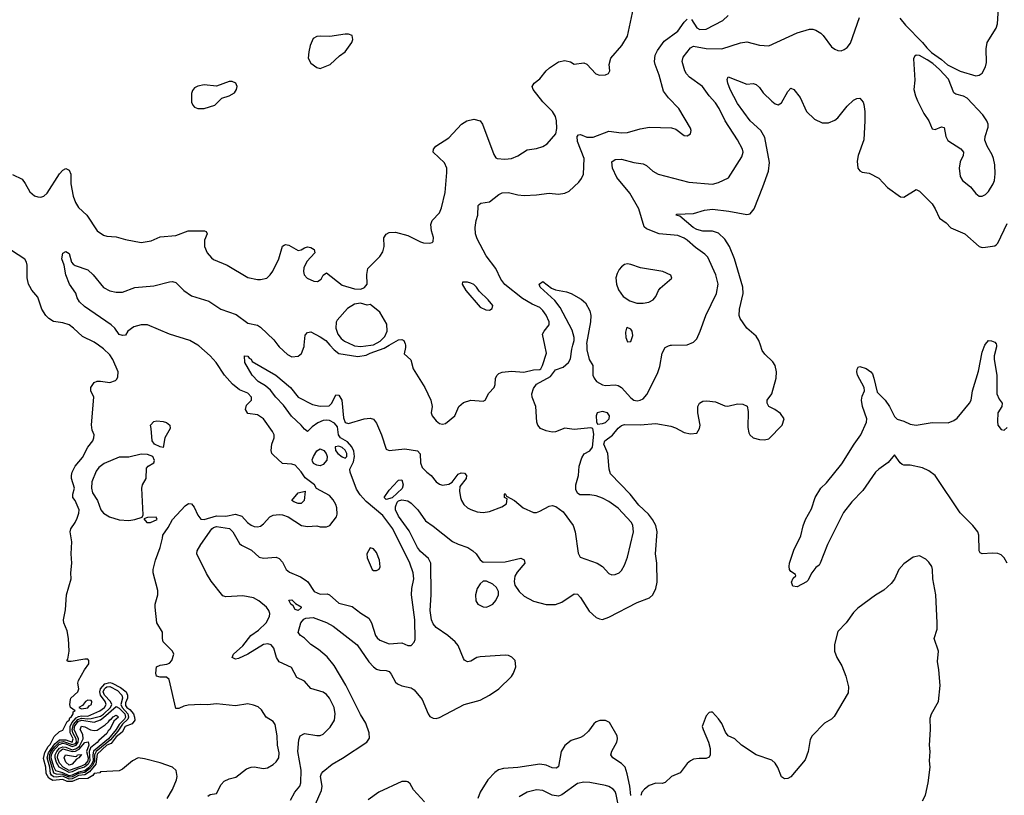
# Model space of a CAD drawing. Header units: inches. Extents: x 1473912 to 1647258, y 640388 to 773423.
# Tile 193 of 256: x 1579935 to 1586211, y 687131 to 692076. Entities that reach past the tile are written whole.
import ezdxf

# ---------------------------------------------------------------- set-up
doc = ezdxf.new("R2010")
doc.units = ezdxf.units.IN
doc.header["$MEASUREMENT"] = 0
for name, color, linetype in [('B5679', 7, 'Continuous'), ('B5688', 7, 'Continuous'), ('B5689', 7, 'Continuous')]:
    doc.layers.add(name, color=color, linetype=linetype)

msp = doc.modelspace()

# ---------------------------------------------------------------- linework, layer by layer
at = {"layer": 'B5679', "color": 5, "elevation": 780}
for points in [[(1579890, 691088.2), (1579950, 691058.3), (1579970, 691032.2), (1579999.1, 690979.1), (1580000, 690978.3)], [(1580000, 690374.1), (1579991.3, 690390), (1579983, 690430), (1579983.1, 690510), (1579979.2, 690530), (1579968.4, 690548.4), (1579883.7, 690603.7)]]:
    msp.add_lwpolyline(points, dxfattribs=at)
at = {"layer": 'B5688', "color": 5}
for points, elevation in [([(1580874.3, 687110), (1580910, 687167.3), (1580934, 687230), (1580938, 687250), (1580932, 687290), (1580909.7, 687309.7), (1580830, 687338.5), (1580730, 687364.2), (1580690.2, 687369.8), (1580655.3, 687350), (1580590, 687296.9), (1580570, 687287.8), (1580450, 687280.9), (1580445.3, 687274.7), (1580410, 687270.3), (1580402.5, 687257.5), (1580370, 687237.7), (1580310, 687236.8), (1580270, 687219.3), (1580238.9, 687218.9), (1580210, 687231.9), (1580146, 687226), (1580120.3, 687240.3), (1580104.9, 687270), (1580102.9, 687310), (1580086.3, 687366.3), (1580095.4, 687404.6), (1580117.3, 687442.7), (1580130, 687455.1), (1580154.7, 687505.3), (1580190, 687538.8), (1580210, 687546.4), (1580237.9, 687602.1), (1580250, 687609.3), (1580254.4, 687625.6), (1580262.9, 687630), (1580275.5, 687650), (1580276.2, 687663.8), (1580288.7, 687670), (1580259.3, 687690), (1580255.1, 687710), (1580258.6, 687741.4), (1580261.2, 687750), (1580306.6, 687790), (1580312.3, 687810), (1580305.6, 687845.6), (1580310, 687862.8), (1580348.2, 687931.8), (1580375.8, 687970), (1580376.2, 687990), (1580370, 687998), (1580350, 687998.4), (1580263.3, 687983.3), (1580243.7, 687983.7), (1580235.3, 687990), (1580242, 687998), (1580249.6, 688050), (1580247, 688130), (1580238.7, 688178.7), (1580216, 688230), (1580214.5, 688250), (1580226.2, 688313.8), (1580233.6, 688410), (1580262.9, 688510), (1580260.5, 688550), (1580267.3, 688610), (1580262.9, 688670), (1580266.8, 688746.8), (1580257.2, 688810), (1580261.2, 688830), (1580289, 688870), (1580301.5, 688898.5), (1580312.7, 688930), (1580314, 688950), (1580289.4, 689009.4), (1580274, 689030), (1580273.2, 689050), (1580283.6, 689090), (1580264.7, 689150), (1580265.1, 689170), (1580270, 689190.8), (1580289.6, 689230), (1580334.9, 689285.1), (1580369.6, 689350), (1580400.7, 689390), (1580407.6, 689410), (1580409.5, 689430), (1580398, 689458), (1580392.2, 689492.2), (1580408, 689670), (1580389.6, 689710), (1580388.6, 689731.4), (1580410, 689761.6), (1580429.7, 689770.3), (1580450, 689771.6), (1580510, 689763.2), (1580545.1, 689774.9), (1580555.3, 689784.7), (1580561.3, 689798.7), (1580562, 689830), (1580528.9, 689910), (1580510, 689938), (1580470, 689976.8), (1580437.6, 690000)], 780), ([(1581133.7, 687126.3), (1581150, 687135.8), (1581190, 687142.8), (1581219.7, 687200.3), (1581239.3, 687220.7), (1581270, 687235.6), (1581312.8, 687247.2), (1581381, 687299), (1581410, 687311), (1581430, 687312.7), (1581490, 687302.8), (1581513.9, 687306.1), (1581550, 687326.4), (1581570, 687344.9), (1581587.4, 687370), (1581590, 687402), (1581578.4, 687450), (1581575.5, 687510), (1581562.5, 687582.5), (1581550, 687600.8), (1581506.4, 687630), (1581475.8, 687675.8), (1581454.2, 687694.2), (1581426.2, 687706.2), (1581390, 687714), (1581310, 687702.2), (1581190, 687714.7), (1581132.8, 687707.2), (1581089.8, 687709.8), (1581010, 687704.8), (1580981.3, 687698.7), (1580950, 687684.7), (1580930, 687683.7), (1580889, 687870), (1580870, 687885.2), (1580830, 687883.7), (1580806.6, 687890), (1580802.9, 687910), (1580807.6, 687950), (1580830, 687960.4), (1580873.3, 687966.7), (1580890, 687974), (1580906, 687990), (1580917.2, 688030), (1580909.2, 688050), (1580849.7, 688109.7), (1580844.7, 688130), (1580846, 688170), (1580809.6, 688230), (1580798.9, 688330), (1580799.7, 688350), (1580815.1, 688410), (1580816.1, 688436.1), (1580786.6, 688550), (1580787, 688570), (1580800.7, 688630), (1580829.7, 688710), (1580846, 688770), (1580847, 688790), (1580882.6, 688837.4), (1580909.3, 688890), (1580990, 688976.2), (1581010.3, 688990.3), (1581030.6, 688990), (1581047.2, 688967.2), (1581070, 688916), (1581090.6, 688890.6), (1581110, 688888.9), (1581190, 688912.8), (1581249.8, 688910.2), (1581310, 688922.3), (1581350.2, 688910.2), (1581386.3, 688870), (1581410, 688852.8), (1581430, 688844.5), (1581450, 688842.6), (1581470, 688847.2), (1581490, 688862), (1581530, 688907.2), (1581550, 688916), (1581590, 688921.1), (1581610, 688919.5), (1581646, 688906), (1581732, 688850), (1581770, 688843.8), (1581830, 688848), (1581850, 688842.4), (1581890, 688841.6), (1581912.7, 688850), (1581953.6, 688906.4), (1581957.7, 688922.3), (1581956.4, 688963.6), (1581950, 688984.5), (1581934, 689014), (1581910, 689043.1), (1581827.2, 689087.2), (1581813.3, 689110), (1581755.6, 689155.6), (1581730, 689192.8), (1581690, 689235.8), (1581670, 689242.6), (1581610, 689247.3), (1581550, 689300.5), (1581543.1, 689310), (1581539.1, 689330), (1581542.7, 689370), (1581556.8, 689410), (1581556.4, 689430), (1581546.2, 689450), (1581489.6, 689530), (1581450, 689555.6), (1581390, 689565.8), (1581375.2, 689590), (1581381.4, 689618.6), (1581413.6, 689650), (1581413.7, 689670), (1581390, 689695.7), (1581336.1, 689716.1), (1581292.3, 689752.3), (1581240.9, 689810), (1581187.1, 689890), (1581150, 689933.3), (1581076.7, 689996.7), (1581071, 690000)], 760), ([(1581660.4, 687099.6), (1581689.9, 687150.1), (1581720.3, 687190), (1581727.2, 687210), (1581728.5, 687291.5), (1581707.4, 687410), (1581715, 687485), (1581723.5, 687510), (1581750, 687526), (1581830, 687512.6), (1581850, 687512.6), (1581870, 687520.3), (1581914.8, 687565.2), (1581942.2, 687610), (1581946.2, 687650), (1581939.1, 687690), (1581910, 687749.5), (1581890, 687773.6), (1581870, 687788), (1581791.3, 687811.3), (1581750, 687858), (1581702.4, 687882.4), (1581666.8, 687946.8), (1581590, 687981.3), (1581573.1, 688010), (1581554, 688070), (1581538, 688090), (1581515.8, 688095.8), (1581490, 688092.6), (1581390, 688030.6), (1581330, 688003.8), (1581310, 687999.7), (1581289.7, 688009.7), (1581298, 688030), (1581356.9, 688083.1), (1581408.3, 688150), (1581456.7, 688183.3), (1581505.9, 688230), (1581527.7, 688270), (1581529.1, 688290), (1581522.9, 688310), (1581507.4, 688330), (1581459.1, 688370), (1581425.1, 688390), (1581356.9, 688403.1), (1581250, 688397.2), (1581230, 688402.6), (1581156.3, 688496.3), (1581125.7, 688545.7), (1581064.5, 688670), (1581066.8, 688690), (1581090, 688730.9), (1581159, 688830), (1581170, 688838.2), (1581190, 688843.6), (1581271.7, 688831.7), (1581292.8, 688810), (1581336.4, 688736.4), (1581350, 688725.1), (1581413.2, 688693.2), (1581462.3, 688650), (1581490, 688643.5), (1581569.4, 688649.4), (1581590, 688639.7), (1581610, 688616.9), (1581633.4, 688570), (1581653.9, 688553.9), (1581724, 688524), (1581760.2, 688500.2), (1581771, 688491), (1581812.4, 688430), (1581850, 688413.4), (1581895.1, 688415.1), (1581910, 688408), (1581970, 688356.9), (1582054.6, 688334.6), (1582110, 688291.2), (1582159.6, 688259.6), (1582177.6, 688230), (1582203.9, 688150), (1582213.9, 688133.9), (1582230, 688120.3), (1582290, 688096.9), (1582370, 688102), (1582410, 688087), (1582430, 688085.5), (1582450, 688106.8), (1582456, 688124), (1582454.5, 688250), (1582432.5, 688410), (1582433.7, 688450), (1582447.1, 688510), (1582442.4, 688550), (1582422.1, 688610), (1582312.7, 688830), (1582250, 688914.3), (1582143.7, 689003.7), (1582105.8, 689045.8), (1582081.7, 689081.7), (1582041.6, 689190), (1582040.4, 689210), (1582063.2, 689256.8), (1582068.8, 689290), (1582063.9, 689323.9), (1582051.7, 689351.7), (1582024.2, 689384.2), (1581980.7, 689410), (1581967.4, 689430), (1581960.4, 689480.4), (1581942.5, 689502.5), (1581910, 689521.1), (1581890, 689523.4), (1581870, 689519.7), (1581835.5, 689504.5), (1581799.7, 689480.3), (1581770, 689449.8), (1581750, 689464.2), (1581729.8, 689489.8), (1581667.4, 689547.4), (1581617.7, 689617.7), (1581567.6, 689670), (1581533.8, 689713.8), (1581501.5, 689741.5), (1581455.8, 689770), (1581416.9, 689810), (1581369.6, 689890), (1581368.4, 689931.6), (1581390, 689930.4), (1581396.8, 689916.8), (1581410, 689910.6), (1581417.5, 689897.5), (1581568.4, 689810), (1581661.8, 689730), (1581710.1, 689670.1), (1581801.8, 689621.8), (1581850, 689612.1), (1581907, 689613), (1581925.7, 689630), (1581950, 689683), (1581970, 689682.4), (1581987.8, 689650), (1581998.3, 689538.3), (1582010, 689508), (1582030, 689501.1), (1582130.1, 689530.1), (1582170, 689535), (1582190, 689528.9), (1582210, 689504.2), (1582241.9, 689430), (1582270, 689337), (1582290, 689328.4), (1582390, 689339.5), (1582470, 689328), (1582488.5, 689308.5), (1582489.5, 689249.5), (1582500.9, 689220.9), (1582530, 689190.4), (1582558, 689170), (1582590.3, 689130.3), (1582610, 689114.9), (1582630, 689109), (1582670, 689114), (1582692.3, 689127.7), (1582730, 689178), (1582750, 689187.7), (1582770, 689184), (1582782, 689170), (1582781.3, 689150), (1582741.1, 689098.9), (1582737.8, 689070), (1582744.4, 689030), (1582750.2, 689010.2), (1582765.9, 688985.9), (1582790, 688964.4), (1582810, 688954), (1582850, 688938.4), (1582890, 688933), (1582930, 688940.5), (1583008.7, 688970), (1583037.2, 688990), (1583042, 689022), (1583026, 689030), (1583026, 689050), (1583030, 689054), (1583038, 689038), (1583090, 689010.7), (1583144.4, 688964.4), (1583210, 688933.4), (1583230, 688934.3), (1583250, 688942.4), (1583310, 688975), (1583330, 688978.2), (1583352.4, 688972.4), (1583398.1, 688938.1), (1583463.2, 688850), (1583476.6, 688810), (1583495.6, 688675.6), (1583508.2, 688648.2), (1583616.4, 688610), (1583649.4, 688589.4), (1583690, 688546), (1583710, 688537.1), (1583730, 688539.3), (1583756, 688550), (1583770, 688564), (1583790, 688599.1), (1583809.7, 688650), (1583846.4, 688810), (1583842.4, 688850), (1583833.8, 688870), (1583750, 688961.2), (1583690, 689004.6), (1583650, 689025.7), (1583610, 689039.8), (1583570, 689046.2), (1583505.8, 689045.8), (1583490, 689057), (1583480.3, 689080.3), (1583479.3, 689110), (1583496.8, 689170), (1583500.9, 689230), (1583518.2, 689281.8), (1583532.9, 689307.1), (1583570, 689328), (1583585.3, 689350), (1583594.2, 689434.2), (1583588.7, 689468.7), (1583574.6, 689474.6), (1583470, 689463.6), (1583410, 689472.4), (1583350, 689447.6), (1583330, 689445.8), (1583290, 689454.4), (1583254.7, 689470), (1583236.8, 689490), (1583230.9, 689510), (1583224.2, 689610), (1583200.6, 689670), (1583199.7, 689690), (1583210, 689724.4), (1583230, 689751.5), (1583318.2, 689801.8), (1583350, 689842.9), (1583399, 689861), (1583432.5, 689890), (1583446.7, 689913.3), (1583454.7, 689974.7), (1583461.2, 690000)], 740), ([(1581581, 690000), (1581588.4, 689990), (1581642.2, 689942.2), (1581670, 689927), (1581710, 689930.4), (1581732.2, 689947.8), (1581747.9, 689992.1), (1581748.8, 690000)], 760), ([(1581818, 687070), (1581859.4, 687160.6), (1581862.9, 687190), (1581853, 687250), (1581859.6, 687270), (1581870, 687283), (1581927.8, 687330), (1581992.4, 687367.6), (1582147, 687470), (1582164.2, 687495.8), (1582163, 687530), (1582141.4, 687590), (1582106.5, 687646.5), (1582014, 687834), (1581939, 687959), (1581894.7, 688014.7), (1581839.8, 688059.8), (1581790, 688092.2), (1581750, 688131.8), (1581724, 688150), (1581710, 688168.7), (1581727.4, 688230), (1581746.4, 688253.6), (1581759.9, 688260.1), (1581805, 688265), (1581890, 688233.6), (1581932.3, 688210), (1582086.7, 688090), (1582161.6, 687981.6), (1582190, 687949.3), (1582210, 687935.5), (1582230, 687928.7), (1582270, 687926.2), (1582290, 687919.6), (1582303.6, 687903.6), (1582330, 687852.9), (1582342.4, 687842.4), (1582370, 687829.3), (1582430, 687815.6), (1582450, 687802.6), (1582501.4, 687741.4), (1582537.8, 687650), (1582550, 687633.7), (1582570, 687622), (1582590, 687620.2), (1582610, 687627.1), (1582769.1, 687710.9), (1582870, 687738.5), (1582930.6, 687769.4), (1582989.6, 687810), (1583070, 687888), (1583083.6, 687910), (1583097.6, 687950), (1583093.6, 687990), (1583071.8, 688011.8), (1583050, 688022), (1583030, 688024.7), (1582870, 688014.8), (1582848, 688010), (1582810, 687985.4), (1582790, 687981.3), (1582770, 687993.3), (1582763.2, 688003.2), (1582730, 688085.1), (1582711.1, 688110), (1582665.1, 688150), (1582590, 688199.8), (1582570, 688225.1), (1582560.2, 688250), (1582551.3, 688310), (1582557.3, 688410), (1582556.1, 688610), (1582540, 688640), (1582490, 688684.4), (1582471.1, 688710), (1582416.7, 688816.7), (1582348.9, 688910), (1582331.5, 688950), (1582330, 688970.7), (1582340.8, 688999.2), (1582350, 689007.9), (1582370, 689014.7), (1582410, 689007.7), (1582430, 688994.4), (1582472, 688950), (1582521.2, 688881.2), (1582570, 688847.8), (1582693.1, 688750), (1582730, 688731), (1582790.8, 688710.8), (1582822.4, 688690), (1582845.3, 688670), (1582870, 688633), (1582890, 688617.1), (1583030, 688618.7), (1583130, 688642.8), (1583150, 688631.3), (1583154, 688610), (1583105.9, 688554.1), (1583092, 688528), (1583085.8, 688494.2), (1583090.2, 688470), (1583118.6, 688430), (1583150, 688399.6), (1583210, 688369.2), (1583290, 688346.5), (1583350, 688348.3), (1583390, 688362.6), (1583470, 688414.7), (1583490, 688412.4), (1583510, 688392.9), (1583564.7, 688304.7), (1583610, 688264.9), (1583630, 688255.3), (1583650, 688252.6), (1583690, 688265.8), (1583870, 688359.3), (1583949.5, 688390), (1583970, 688408.8), (1583990.8, 688450), (1583998.4, 688490), (1583996.4, 688610), (1583988.2, 688670), (1583997.7, 688810), (1583990.6, 688850), (1583969.3, 688890), (1583943.7, 688923.7), (1583881.1, 688981.1), (1583825.9, 689050), (1583701.4, 689181.4), (1583693.2, 689210), (1583684.7, 689310), (1583658.8, 689370), (1583664.5, 689390), (1583713.7, 689426.2), (1583750, 689471.7), (1583770, 689489.5), (1583790, 689494.8), (1583890, 689491.8), (1583990, 689501.2), (1584084.5, 689484.5), (1584114.1, 689474.1), (1584170, 689444.9), (1584210, 689434.4), (1584250, 689440.5), (1584268, 689470), (1584271.8, 689490), (1584257.2, 689570), (1584257.4, 689610), (1584268.5, 689631.5), (1584290, 689644.4), (1584313.8, 689646.2), (1584370, 689639.3), (1584430, 689614), (1584449.1, 689610.9), (1584510, 689627.7), (1584544, 689624), (1584570.9, 689610.9), (1584577.3, 689577.3), (1584575.9, 689475.9), (1584582.8, 689442.8), (1584588.7, 689428.7), (1584610, 689410.7), (1584650, 689399.3), (1584683.2, 689396.8), (1584710, 689402.8), (1584794, 689490), (1584808, 689530), (1584784.7, 689564.7), (1584748, 689590), (1584709.4, 689609.4), (1584699, 689630), (1584699, 689650), (1584730, 689691.3), (1584757.2, 689790), (1584759.7, 689830), (1584751.3, 689870), (1584734.6, 689894.6), (1584684, 689944), (1584666.7, 689966.7), (1584656, 690000)], 720), ([(1581912.3, 690000), (1581939, 689970), (1581970, 689948.1), (1582090, 689929.2), (1582143.5, 689936.5), (1582168.5, 689950), (1582257.8, 689982.2), (1582289.4, 690000)], 760), ([(1582061.2, 690000), (1582070, 689995.8), (1582110, 689991.6), (1582173.3, 690000)], 780), ([(1582393.3, 690000), (1582394.6, 689985.4), (1582386.4, 689946.4), (1582428.1, 689908.1), (1582442.4, 689850), (1582518.3, 689730), (1582555.3, 689650), (1582564, 689610), (1582558, 689570), (1582564.2, 689550), (1582590, 689517.6), (1582610, 689501.7), (1582630, 689496.5), (1582650, 689500.3), (1582708, 689550), (1582733.6, 689610), (1582764.4, 689635.6), (1582810, 689650.3), (1582890, 689642.8), (1582902, 689650), (1582924.8, 689695.2), (1582959, 689730), (1582965.2, 689750), (1582967.3, 689790), (1582978, 689810), (1582990, 689820.5), (1583010, 689828), (1583070, 689834.8), (1583148.3, 689828.3), (1583210, 689843.2), (1583250, 689845.3), (1583257.6, 689850), (1583268.3, 689870), (1583292.8, 689950), (1583282.1, 690000)], 760), ([(1583549.2, 690000), (1583550.1, 689970.1), (1583564.6, 689910), (1583587.3, 689870), (1583588.9, 689810), (1583596.1, 689790), (1583611.3, 689770), (1583650, 689747.3), (1583670, 689742.7), (1583730, 689748.1), (1583750, 689744), (1583770, 689730.3), (1583830, 689665.7), (1583850, 689650.3), (1583870, 689645.5), (1583890.7, 689649.3), (1583910, 689659.5), (1583932.9, 689687.1), (1584000.7, 689819.3), (1584014.7, 689865.3), (1584030.9, 689949.1), (1584050, 689985.5), (1584070, 689997.1), (1584083, 690000)], 740), ([(1586228.2, 688610), (1586210, 688644.5), (1586190, 688663.6), (1586170, 688673), (1586135.4, 688675.4), (1586070, 688669.7), (1586055.9, 688675.9), (1586049.8, 688689.8), (1586049.1, 688789.1), (1586041.6, 688810), (1586010.8, 688850), (1585930, 688931.2), (1585770, 689169.6), (1585730, 689200.5), (1585690, 689218.3), (1585610, 689235.1), (1585570, 689235.8), (1585560.3, 689240.3), (1585546.3, 689250), (1585510, 689301.2), (1585470, 689252.6), (1585410, 689211), (1585390, 689191.1), (1585310, 689073.3), (1585238.4, 689001.6), (1585186.5, 688933.5), (1585084, 688730), (1585037.1, 688610), (1585030, 688597.2), (1585010, 688582.7), (1584984.9, 688550), (1584958.6, 688501.4), (1584950, 688491.8), (1584890, 688460.7), (1584863.7, 688463.7), (1584854, 688490), (1584865.6, 688514.4), (1584882, 688530), (1584879, 688539), (1584850, 688558), (1584842, 688570), (1584839, 688590), (1584842.7, 688610), (1584870, 688694.8), (1584914.9, 688785.1), (1584929.8, 688849.8), (1584944.6, 688890), (1584982.1, 688957.9), (1585006.1, 689030), (1585042.4, 689090), (1585076.5, 689123.5), (1585175.5, 689244.5), (1585253.9, 689370), (1585297, 689430), (1585333.4, 689510), (1585333.9, 689530), (1585307.4, 689610), (1585300.7, 689650), (1585303.9, 689676.1), (1585320.5, 689710), (1585317.6, 689730), (1585275.6, 689810), (1585269.8, 689830), (1585272.3, 689847.7), (1585280.1, 689859.9), (1585290, 689864), (1585330, 689852.4), (1585360.4, 689830), (1585370, 689818), (1585380.2, 689790), (1585400.5, 689700.5), (1585451.6, 689650), (1585478, 689610), (1585510, 689546), (1585528.1, 689528.1), (1585570, 689516.5), (1585610, 689497.8), (1585650, 689490.3), (1585750, 689508.6), (1585853.8, 689506.2), (1585890, 689520.2), (1585910, 689535.9), (1585988.7, 689630), (1585998.7, 689650), (1586008.1, 689710), (1586045.4, 689834.6), (1586070, 689956), (1586081.5, 689990), (1586086.2, 690000)], 680), ([(1586160, 690000), (1586162, 689990), (1586147.1, 689932.9), (1586145.8, 689910), (1586163.5, 689810), (1586163.9, 689690), (1586177.4, 689657.4), (1586198, 689630), (1586194.8, 689610), (1586168.9, 689570), (1586166.4, 689513.6), (1586170.4, 689490), (1586190, 689462), (1586210, 689458), (1586230, 689476.3)], 680), ([(1585690, 687096.4), (1585707.5, 687132.5), (1585726.2, 687210), (1585738.4, 687310), (1585734.5, 687350), (1585738.7, 687410), (1585734.7, 687450), (1585740.5, 687550), (1585738, 687622), (1585746, 687650), (1585791.8, 687730), (1585801.3, 687830), (1585793.3, 687930), (1585784, 687984), (1585791.1, 688050), (1585764.2, 688130), (1585783.1, 688190), (1585782.2, 688230), (1585774.2, 688410), (1585754.2, 688510), (1585753.6, 688570), (1585748.4, 688590), (1585730, 688618), (1585710, 688636.3), (1585670, 688658.4), (1585630, 688649.6), (1585570, 688607.6), (1585539.5, 688570), (1585510, 688509.4), (1585490, 688480.9), (1585442, 688438), (1585390, 688406.3), (1585276.9, 688323.1), (1585250, 688295.6), (1585203.1, 688230), (1585150, 688174.5), (1585127.7, 688092.3), (1585129.2, 688050), (1585142.3, 688010), (1585175.8, 687955.8), (1585200.3, 687890), (1585217, 687823), (1585215.4, 687784.6), (1585126.4, 687633.6), (1585110, 687617.4), (1585064.4, 687590), (1584986.4, 687510), (1584974, 687486), (1584960.7, 687410), (1584942.3, 687357.7), (1584850, 687249.6), (1584830, 687237.6), (1584810, 687235.1), (1584790, 687248.7), (1584768.3, 687308.3), (1584750, 687335.1), (1584730, 687354), (1584630, 687388), (1584535.1, 687450), (1584493.2, 687490), (1584451.2, 687511.2), (1584433.9, 687533.9), (1584410, 687589.3), (1584390, 687619.3), (1584350, 687662), (1584339.6, 687660.4), (1584330, 687658), (1584310, 687638), (1584286, 687570), (1584290.5, 687550), (1584326.3, 687470), (1584337, 687430), (1584337, 687390), (1584330, 687373.2), (1584310, 687365.1), (1584265.9, 687365.9), (1584230, 687361), (1584210, 687350.9), (1584190, 687333.5), (1584145.3, 687274.7), (1584089.6, 687250.4), (1584050, 687212.8), (1584030, 687206.6), (1583990, 687208.9), (1583946.6, 687193.4), (1583916.9, 687170), (1583901.2, 687150), (1583893.7, 687130)], 720), ([(1583830.8, 687130), (1583823.9, 687190), (1583807.9, 687267.9), (1583793.6, 687310), (1583770, 687334), (1583714.7, 687370), (1583703.1, 687390), (1583710, 687413), (1583741.3, 687470), (1583745.4, 687490), (1583742.7, 687510), (1583694.6, 687594.6), (1583670, 687608.6), (1583632.4, 687607.6), (1583610, 687599.7), (1583593.6, 687586.4), (1583560, 687540), (1583528.9, 687511.1), (1583510, 687498.8), (1583450, 687479.4), (1583410, 687448.7), (1583385.6, 687410), (1583370, 687314.5), (1583356.2, 687303.8), (1583330, 687306.8), (1583290, 687323.8), (1583250, 687329.9), (1583110, 687308), (1583019.1, 687300.9), (1582987.6, 687292.4), (1582962.7, 687277.3), (1582918, 687230), (1582870.3, 687150), (1582854.7, 687110)], 720), ([(1582514.8, 687090), (1582446.1, 687166.1), (1582423.7, 687203.7), (1582410, 687216.8), (1582400, 687220), (1582370, 687219.4), (1582223.7, 687150), (1582157.1, 687102.9)], 720), ([(1583762.5, 687010), (1583736.8, 687136.8), (1583730, 687156), (1583718.8, 687170), (1583690, 687186.8), (1583670, 687192.7), (1583570, 687213.3), (1583530, 687215.6), (1583490, 687207), (1583390, 687135), (1583370, 687125.8), (1583330, 687131.9), (1583270, 687161.4), (1583230, 687165.8), (1583170, 687150.9), (1583118, 687122)], 740)]:
    msp.add_lwpolyline(points, dxfattribs=dict(at, elevation=elevation))
for points, elevation in [([(1583650, 689577), (1583615.5, 689570), (1583610.4, 689550), (1583611, 689511), (1583618, 689498), (1583650, 689500.7), (1583670, 689508.4), (1583692.5, 689530), (1583694, 689550), (1583681.3, 689570)], 740), ([(1580850, 689347.8), (1580830, 689352.4), (1580795.1, 689370), (1580779.7, 689390), (1580774, 689470), (1580768.4, 689490), (1580790, 689513.2), (1580810, 689518.7), (1580850, 689515), (1580870, 689507.2), (1580892.6, 689490), (1580894, 689470), (1580860.7, 689410)], 760), ([(1580710, 689304.9), (1580630, 689287.6), (1580570, 689286), (1580474.2, 689245.8), (1580439.3, 689220.7), (1580422, 689198), (1580396.1, 689130), (1580392.8, 689090), (1580398.7, 689058.7), (1580430.4, 689010), (1580452.7, 688950), (1580469.2, 688929.2), (1580506.9, 688906.9), (1580570, 688886.1), (1580630, 688883.1), (1580670, 688889.4), (1580716.6, 688903.4), (1580722, 688918), (1580713.2, 689090), (1580719, 689110), (1580742, 689150), (1580743.6, 689216.4), (1580754, 689230), (1580789.7, 689250.3), (1580793.6, 689266.4), (1580784.7, 689290), (1580750, 689302.9)], 780), ([(1581850, 689231.7), (1581830, 689234.9), (1581806.9, 689246.9), (1581801.3, 689261.3), (1581799.9, 689270), (1581808.4, 689290), (1581830, 689327.4), (1581850, 689339.8), (1581874.4, 689330), (1581888.8, 689310), (1581894.1, 689290), (1581893.1, 689266.9), (1581870, 689240.3)], 740), ([(1581970, 689356.3), (1581946.9, 689353.1), (1581948.5, 689330), (1581962, 689310), (1581990, 689287.9), (1582010, 689280.1), (1582020.7, 689290), (1582020.3, 689310), (1582010, 689331.2), (1581990, 689348.6)], 760), ([(1582270, 689016.3), (1582259.1, 689030), (1582290, 689075.3), (1582345, 689135), (1582350, 689139.6), (1582370, 689142.3), (1582379.3, 689110), (1582373.4, 689086.6), (1582310, 689028.1)], 720), ([(1581710, 688992.3), (1581681.5, 689001.5), (1581669.6, 689010), (1581710, 689059.1), (1581754, 689070), (1581747.7, 689010), (1581730, 688992.3)], 760), ([(1580804.7, 688904.7), (1580750, 688902.4), (1580726.4, 688893.6), (1580746.4, 688870), (1580770, 688869.6), (1580810.9, 688890)], 780), ([(1582170, 688709), (1582148.7, 688671.3), (1582150, 688644.7), (1582181, 688570), (1582190, 688564.9), (1582210, 688564), (1582226.3, 688573.7), (1582233.1, 688586.9), (1582229.5, 688630), (1582210, 688679.3), (1582190, 688702.7)], 760), ([(1582910, 688496.9), (1582890, 688495.1), (1582870, 688479.7), (1582850.2, 688449.8), (1582840.6, 688410), (1582842.5, 688370), (1582856.1, 688350), (1582890, 688332), (1582910, 688331.2), (1582930, 688338.2), (1582950, 688350.3), (1582970, 688373.4), (1582987.1, 688410), (1582986.8, 688430), (1582974.9, 688454.9), (1582950, 688477.7)], 720), ([(1581710, 688309.7), (1581690, 688315.3), (1581678.6, 688338.6), (1581664, 688350), (1581650, 688374), (1581670, 688378), (1581693, 688353), (1581730, 688333), (1581730, 688325.2)], 720), ([(1580250, 687234.7), (1580210, 687252.5), (1580167.7, 687247.7), (1580150, 687249.2), (1580138.6, 687258.6), (1580130.9, 687270.9), (1580127.1, 687310), (1580110.8, 687370), (1580118.2, 687401.8), (1580159.8, 687460.2), (1580190, 687484.7), (1580230, 687485.2), (1580270.5, 687470), (1580275.2, 687490), (1580257.2, 687530), (1580256.5, 687570), (1580267.3, 687592.7), (1580295.7, 687624.3), (1580310, 687634.1), (1580330, 687638.3), (1580370, 687635.4), (1580447.1, 687670), (1580475.3, 687690), (1580486.9, 687710), (1580480.6, 687730), (1580450.8, 687770), (1580445.7, 687790), (1580451.1, 687810), (1580477.6, 687842.4), (1580510, 687849.5), (1580524.9, 687844.9), (1580578.4, 687818.4), (1580613.2, 687790), (1580622.7, 687770), (1580622.8, 687750), (1580610, 687719.9), (1580610, 687702.5), (1580618.1, 687690), (1580638, 687678), (1580659.9, 687650), (1580667.7, 687630), (1580668.2, 687610), (1580653, 687587), (1580606.6, 687570), (1580587.4, 687532.6), (1580550, 687504.2), (1580518.4, 687461.6), (1580490, 687449.8), (1580430, 687393.6), (1580421.5, 687330), (1580379.6, 687280.4), (1580350, 687262.3), (1580310, 687257.9), (1580290, 687247.5), (1580270, 687236.4)], 760), ([(1580250, 687246.2), (1580210, 687264), (1580170, 687265), (1580152.2, 687272.2), (1580125.1, 687365.1), (1580128.4, 687391.6), (1580136.1, 687410), (1580159.2, 687440.8), (1580190, 687468.9), (1580213.8, 687473.8), (1580270, 687454.1), (1580290, 687461.6), (1580296.3, 687470), (1580295.9, 687490), (1580274.6, 687530), (1580269.2, 687550), (1580277.4, 687582.6), (1580305.3, 687614.7), (1580330, 687623.1), (1580370, 687617.8), (1580390, 687619.7), (1580450, 687636.2), (1580470, 687648.2), (1580514.8, 687690), (1580522.3, 687710), (1580513.9, 687730), (1580474.9, 687770), (1580467.3, 687790), (1580474.9, 687810), (1580483, 687817), (1580490, 687822.1), (1580510, 687824.3), (1580558.1, 687798.1), (1580585.3, 687770), (1580589.5, 687750), (1580580.7, 687710), (1580589.1, 687690), (1580624.9, 687650), (1580628.9, 687630), (1580624.3, 687615.7), (1580590, 687584.6), (1580560.4, 687539.6), (1580514.9, 687485.1), (1580421.8, 687410), (1580412.8, 687390), (1580412.9, 687347.1), (1580399.6, 687320.4), (1580380.9, 687299.1), (1580350, 687276.5), (1580310, 687270), (1580270, 687248.8)], 740), ([(1580370, 687738), (1580354, 687730), (1580336, 687704), (1580312, 687690), (1580330, 687682.8), (1580370, 687688.5), (1580378.6, 687701.4), (1580394, 687710), (1580395.3, 687730), (1580390, 687735.3)], 780), ([(1580250, 687256.2), (1580210, 687274.9), (1580166.4, 687286.4), (1580153.3, 687313.3), (1580136.2, 687370), (1580138.9, 687390), (1580148.5, 687411.5), (1580186, 687454), (1580210, 687463.2), (1580230, 687459.7), (1580270, 687442.7), (1580294.2, 687450), (1580309, 687470), (1580310.1, 687490), (1580281.9, 687550), (1580286.1, 687573.9), (1580310, 687603.4), (1580330.4, 687610.4), (1580410, 687596.8), (1580450, 687612.8), (1580470, 687626.2), (1580550, 687697.7), (1580570, 687687), (1580605.9, 687650), (1580610.3, 687630), (1580602.7, 687617.3), (1580570, 687582.8), (1580550.3, 687549.7), (1580500.4, 687490), (1580406.6, 687413.4), (1580401.3, 687390), (1580403, 687350), (1580392.7, 687327.3), (1580373.8, 687306.2), (1580350, 687287.7), (1580310, 687279.1), (1580270, 687258.7)], 720), ([(1580250, 687276.1), (1580187.4, 687310), (1580170, 687340.4), (1580160.5, 687370), (1580162.2, 687390), (1580171.3, 687410), (1580190, 687431.7), (1580210, 687441), (1580230, 687437.9), (1580270, 687421.9), (1580293.4, 687426.6), (1580316, 687444), (1580340.7, 687490), (1580337.8, 687517.8), (1580320.8, 687550), (1580330, 687571.3), (1580350, 687566.9), (1580387.6, 687547.6), (1580410, 687544), (1580430, 687547), (1580479.6, 687580.4), (1580501.1, 687598.9), (1580510, 687612.9), (1580521.3, 687618.7), (1580530, 687631.8), (1580550, 687642), (1580557, 687637), (1580565.2, 687630), (1580536.3, 687603.7), (1580510.4, 687550), (1580498.4, 687541.6), (1580490, 687524.7), (1580438.7, 687481.3), (1580430, 687467.5), (1580386.8, 687433.2), (1580377.1, 687410), (1580381.8, 687350), (1580370.7, 687330), (1580349.1, 687310), (1580303.2, 687296.8), (1580270, 687279.8)], 680), ([(1580250, 687288.3), (1580211.9, 687310), (1580190, 687336), (1580177, 687370), (1580178.4, 687390), (1580188.5, 687410), (1580210, 687426.9), (1580270, 687410.7), (1580290, 687413.1), (1580314.2, 687425.8), (1580350, 687467.9), (1580371.6, 687471.6), (1580374.9, 687450), (1580361.3, 687410), (1580370.8, 687370), (1580368.7, 687350), (1580350, 687327.7), (1580330, 687316.6)], 660), ([(1580250, 687322.5), (1580230, 687341.4), (1580219.1, 687370), (1580227.2, 687390), (1580290, 687378), (1580299.4, 687380.6), (1580303.5, 687390), (1580330, 687390.6), (1580312.2, 687370), (1580297.6, 687362.4), (1580270, 687328.8)], 640)]:
    msp.add_lwpolyline(points, close=True, dxfattribs=dict(at, elevation=elevation))
at = {"layer": 'B5689', "color": 5}
for points, elevation in [([(1585545.2, 692085.2), (1585580.6, 692040.6), (1585690.4, 691930), (1585716, 691896), (1585746.6, 691866.6), (1585810, 691822), (1585848.6, 691788.6), (1585930, 691747.7), (1586030, 691718), (1586050, 691722), (1586070, 691734), (1586090, 691774), (1586096.5, 691803.5), (1586094.5, 691890), (1586101.6, 691930), (1586158.2, 692021.8), (1586168, 692050), (1586180.9, 692250)], 740), ([(1580000, 690978.3), (1580030, 690953.4), (1580050, 690945.9), (1580070, 690945), (1580088.7, 690951.3), (1580110, 690970.2), (1580190, 691092.8), (1580210, 691116), (1580230, 691126), (1580250, 691116.3), (1580260.3, 691090), (1580261.8, 691030), (1580277.1, 690950), (1580291.2, 690910), (1580310, 690878.9), (1580362.8, 690830), (1580430, 690730.4), (1580470, 690701.3), (1580490, 690695.8), (1580550, 690691.8), (1580610, 690674), (1580710, 690654.4), (1580774, 690666), (1580830, 690690.3), (1580930, 690698.9), (1581010, 690730.3), (1581114, 690730), (1581124.7, 690724.7), (1581130.8, 690710), (1581112.7, 690670), (1581112.2, 690630), (1581130.3, 690590.3), (1581156.9, 690556.9), (1581170, 690547), (1581258, 690510), (1581390, 690432), (1581450, 690418.7), (1581470, 690418.7), (1581510, 690428.5), (1581531.6, 690448.4), (1581548.1, 690471.9), (1581587.1, 690550), (1581610, 690630.8), (1581621.6, 690638.4), (1581630, 690642), (1581650, 690638), (1581710, 690604.9), (1581730, 690607.7), (1581750, 690622), (1581770, 690627.7), (1581790, 690623), (1581811.3, 690610), (1581816, 690590), (1581765, 690535), (1581746.3, 690493.7), (1581744, 690470), (1581748.3, 690450), (1581766.9, 690426.9), (1581810, 690407.9), (1581833.2, 690406.8), (1581857.7, 690422.3), (1581870, 690447.3), (1581890, 690462), (1581990, 690383.1), (1582070, 690360.3), (1582110, 690357.3), (1582132, 690368), (1582149.7, 690390.3), (1582148.7, 690451.3), (1582155.1, 690490), (1582230, 690565.5), (1582250, 690594.8), (1582257.7, 690630), (1582255.6, 690684.4), (1582270.9, 690709.1), (1582290, 690718.3), (1582330, 690720.3), (1582410, 690700.3), (1582490, 690659.5), (1582510, 690654), (1582549.4, 690650.6), (1582565.2, 690654.8), (1582570, 690662), (1582572.1, 690687.9), (1582558.9, 690730), (1582554.7, 690770), (1582564.4, 690795.6), (1582610, 690844), (1582622.8, 690877.2), (1582646.6, 690973.4), (1582658.7, 691101.3), (1582656.8, 691130), (1582642.5, 691162.5), (1582571.6, 691230), (1582571.8, 691250), (1582587, 691270), (1582670, 691321.7), (1582752, 691410), (1582786, 691430), (1582830, 691440.8), (1582870, 691431.6), (1582885.7, 691410), (1582957.2, 691217.2), (1582970, 691194), (1582978, 691190), (1583026.7, 691186.7), (1583070, 691191.3), (1583110, 691207.8), (1583170, 691245.8), (1583230, 691253.4), (1583270, 691267.1), (1583296.2, 691283.8), (1583351.5, 691348.5), (1583358.2, 691381.8), (1583357.7, 691430), (1583350, 691459.3), (1583331.1, 691490), (1583270, 691551.1), (1583208.3, 691630), (1583201.6, 691650), (1583214.5, 691670), (1583250, 691699.3), (1583289.8, 691750.2), (1583311.8, 691768.2), (1583370, 691806.4), (1583410, 691815.5), (1583446, 691806), (1583470, 691792), (1583530, 691801), (1583550, 691791), (1583607.3, 691730), (1583630, 691721.7), (1583670, 691723.8), (1583687, 691733), (1583696, 691750), (1583691.6, 691790), (1583702.4, 691830), (1583773.7, 691910), (1583809.7, 691970), (1583847, 692150)], 780), ([(1583282.1, 690000), (1583267.2, 690070), (1583277.7, 690090), (1583310.8, 690130), (1583310.7, 690150), (1583290, 690191.1), (1583270, 690222.2), (1583250, 690241.1), (1583202.3, 690262.3), (1583139.2, 690299.2), (1583026.8, 690386.8), (1583001.4, 690421.4), (1582969, 690489), (1582908.9, 690570), (1582850, 690679.3), (1582840.5, 690710), (1582838.9, 690750), (1582844.2, 690795.8), (1582856.2, 690830), (1582857.6, 690890), (1582862.7, 690897.3), (1582874.9, 690905.1), (1582930, 690914), (1582990, 690961.3), (1583010, 690971.6), (1583050, 690972.9), (1583110, 690958.9), (1583150, 690954.9), (1583230, 690959.3), (1583310, 690970.5), (1583370, 690962.8), (1583410, 690970.7), (1583436.6, 690983.4), (1583499.4, 691040.6), (1583516.8, 691063.2), (1583529.7, 691090.3), (1583533.6, 691190), (1583490, 691299.5), (1583488.7, 691331.3), (1583497.6, 691342.4), (1583510, 691344), (1583550, 691326.9), (1583590, 691326.9), (1583690, 691364.7), (1583770, 691354.2), (1583810, 691355.5), (1583890, 691380.2), (1583950, 691390.2), (1584090, 691387.2), (1584117.8, 691377.8), (1584170, 691337.1), (1584190, 691335.5), (1584210, 691347.7), (1584215.1, 691370), (1584210, 691384), (1584136.3, 691510), (1584070, 691577.4), (1584039.1, 691619.1), (1584010, 691722.7), (1583985.6, 691790), (1583981.8, 691810), (1583986, 691850), (1584000.6, 691879.4), (1584041.9, 691938.1), (1584130, 692003.2), (1584170, 692060.3), (1584190, 692079.3)], 760), ([(1584083, 690000), (1584090, 690001.6), (1584190, 690003.8), (1584230, 690019.1), (1584250, 690040.7), (1584273, 690090), (1584308.5, 690190), (1584375.8, 690330), (1584387.1, 690390), (1584372.3, 690450), (1584320.9, 690560.9), (1584301.6, 690581.6), (1584242.9, 690622.9), (1584189.9, 690669.9), (1584170, 690683.2), (1584130, 690699), (1584010, 690709.8), (1583930, 690742.8), (1583914.5, 690754.5), (1583881.8, 690870), (1583824.5, 690970), (1583741.2, 691070), (1583712.9, 691130), (1583709.8, 691170.2), (1583730, 691184), (1583770, 691185.5), (1583850, 691165), (1583910, 691156.9), (1583930, 691147), (1583970.2, 691110.2), (1584004, 691090), (1584199.3, 691039.3), (1584350, 691026.9), (1584390, 691037.8), (1584452.7, 691067.3), (1584538.3, 691201.7), (1584546, 691230), (1584542, 691250), (1584510.8, 691310), (1584430.6, 691430.6), (1584392.9, 691510), (1584370, 691546.3), (1584330, 691589.6), (1584286.3, 691650), (1584205.3, 691710), (1584185.3, 691730), (1584175, 691750), (1584158.5, 691810), (1584163.6, 691836.4), (1584210, 691895.3), (1584230, 691907.1), (1584310, 691891.2), (1584410, 691890.2), (1584530, 691927.7), (1584570, 691934.5), (1584650, 691913.8), (1584710, 691908.8), (1584890, 691992.1), (1584970, 692015.6), (1584990, 692015.6), (1585010, 692008.9), (1585040.4, 691990), (1585055.8, 691975.8), (1585110, 691902), (1585130, 691887.7), (1585150, 691879.1), (1585170, 691878), (1585190, 691885.5), (1585210, 691898), (1585230, 691924.9), (1585288.7, 692090)], 740), ([(1584216.2, 692076.2), (1584250, 692023.2), (1584270, 692013.8), (1584310, 692014.9), (1584416.2, 692070), (1584450, 692103)], 760), ([(1584656, 690000), (1584646.3, 690030), (1584630, 690057.6), (1584569.1, 690109.1), (1584527.3, 690170), (1584521.7, 690190), (1584522.1, 690230), (1584545.8, 690330), (1584545.2, 690370), (1584491.8, 690550), (1584459.1, 690630), (1584430, 690676.8), (1584390, 690714), (1584350, 690726.5), (1584290, 690728), (1584250, 690738), (1584227.4, 690750), (1584142.9, 690822.9), (1584117.2, 690830), (1584123.9, 690836.1), (1584230, 690840.9), (1584299.3, 690860.7), (1584350, 690867.5), (1584455.5, 690855.5), (1584570, 690833.8), (1584590, 690838), (1584616.4, 690870), (1584672, 691010), (1584707.2, 691110), (1584714.4, 691165.6), (1584685.1, 691325.1), (1584659, 691370), (1584590, 691431.5), (1584510, 691541), (1584464.4, 691630), (1584449.1, 691670), (1584445.3, 691694.7), (1584449.7, 691710.3), (1584570, 691664.4), (1584610, 691668.8), (1584630, 691661.7), (1584650, 691642.4), (1584672.8, 691610), (1584730, 691556.1), (1584750, 691539.5), (1584770, 691532.2), (1584790, 691546), (1584830, 691617.1), (1584850, 691638), (1584870, 691630.4), (1584910, 691580.4), (1584950.2, 691490), (1585000.7, 691440.7), (1585050, 691418), (1585090, 691418.9), (1585130, 691435.3), (1585150, 691450.3), (1585210, 691524), (1585250, 691563.1), (1585270, 691573.7), (1585290, 691575.5), (1585310.3, 691550.3), (1585314.9, 691534.9), (1585321.7, 691490), (1585322.4, 691430), (1585315.6, 691310), (1585279.5, 691210), (1585273.2, 691173.2), (1585277.3, 691130), (1585290, 691111), (1585304, 691104), (1585350, 691096.3), (1585410, 691064.9), (1585465.7, 691005.7), (1585550, 690946), (1585570, 690944.9), (1585650, 690993), (1585670, 690982), (1585750, 690902), (1585770.4, 690870), (1585798, 690810), (1585840.2, 690780.2), (1585869.4, 690749.4), (1585958.4, 690710), (1586050, 690630.7), (1586070, 690624), (1586090, 690624.9), (1586150, 690634.4), (1586159.5, 690640.5), (1586170, 690650.7), (1586230, 690776.4)], 720), ([(1581071, 690000), (1581020.5, 690030), (1580890, 690071.3), (1580750, 690130.4), (1580710, 690129.4), (1580662.6, 690117.4), (1580625.5, 690090), (1580610, 690065.2), (1580590, 690062.7), (1580570, 690069.5), (1580541.3, 690110), (1580517.7, 690130), (1580347.5, 690247.5), (1580316.5, 690276.5), (1580302, 690302), (1580292.3, 690332.3), (1580253.5, 690390), (1580228.7, 690450), (1580217.7, 690510), (1580204.6, 690550), (1580210, 690587.3), (1580230, 690597.6), (1580250, 690586), (1580265.7, 690530), (1580276.3, 690516.3), (1580288.2, 690508.2), (1580370, 690480.2), (1580403.6, 690450), (1580468.9, 690368.9), (1580510, 690347.8), (1580550, 690338.9), (1580590, 690339), (1580670, 690367.4), (1580790, 690378.3), (1580890, 690405.4), (1580910, 690406), (1580930, 690400.3), (1580981.2, 690350), (1581030, 690315.5), (1581140.9, 690280.9), (1581217.1, 690230), (1581315.7, 690195.7), (1581390, 690141.7), (1581450, 690127.2), (1581470, 690116), (1581555, 690035), (1581581, 690000)], 760), ([(1580437.6, 690000), (1580410, 690019.7), (1580336.4, 690056.4), (1580278.7, 690110), (1580250, 690129.7), (1580210, 690142.8), (1580150, 690151.1), (1580121.3, 690170), (1580102, 690190), (1580075.4, 690230), (1580050, 690306), (1580012, 690352), (1580000, 690374.1)], 780), ([(1583461.2, 690000), (1583468.8, 690030), (1583468.8, 690050), (1583456.9, 690096.9), (1583380.8, 690240.8), (1583345.9, 690285.9), (1583252.3, 690370), (1583246.6, 690390), (1583270, 690406.8), (1583324.9, 690364.9), (1583350, 690353.7), (1583420.7, 690340.7), (1583450, 690330.4), (1583513.5, 690293.5), (1583542, 690270), (1583570, 690218.8), (1583576.5, 690190), (1583574, 690150), (1583548.9, 690011.1), (1583549.2, 690000)], 740), ([(1582173.3, 690000), (1582190, 690002.2), (1582233.2, 690026.8), (1582263.4, 690056.6), (1582278, 690090), (1582274.6, 690134.6), (1582230, 690211.3), (1582175.9, 690255.9), (1582170, 690259.3), (1582150, 690256.2), (1582108.1, 690268.1), (1582070, 690261.8), (1582025.5, 690234.5), (1581959.1, 690160.9), (1581952.9, 690147.1), (1581951.2, 690110), (1581963.8, 690070), (1581983.6, 690043.6), (1582006.1, 690026.1), (1582061.2, 690000)], 780), ([(1581748.8, 690000), (1581755.8, 690064.2), (1581770, 690081.7), (1581790, 690085.3), (1581850, 690054.7), (1581885.5, 690030), (1581912.3, 690000)], 760), ([(1582289.4, 690000), (1582350, 690034), (1582370, 690037.1), (1582382.8, 690030), (1582392.4, 690010), (1582393.3, 690000)], 760), ([(1586086.2, 690000), (1586090, 690008), (1586110, 690030.4), (1586130, 690028), (1586150, 690019.1), (1586158, 690010), (1586160, 690000)], 680)]:
    msp.add_lwpolyline(points, dxfattribs=dict(at, elevation=elevation))
for points, elevation in [([(1582030, 691982.7), (1582010, 691982.7), (1581912, 691968), (1581850, 691971.1), (1581830, 691967.6), (1581804.8, 691955.2), (1581786, 691910), (1581777.3, 691870), (1581774.8, 691830), (1581790, 691798), (1581830, 691771.3), (1581850, 691764.7), (1581915.1, 691790), (1581974.3, 691845.7), (1582010, 691870.7), (1582052, 691930), (1582059.3, 691950), (1582054, 691974)], 820), ([(1585650, 691849.3), (1585639.1, 691840.9), (1585633, 691827), (1585640.4, 691690), (1585634.9, 691630), (1585643.8, 691590), (1585658, 691558), (1585698.4, 691478.4), (1585730, 691430.8), (1585750, 691380.7), (1585770, 691374.9), (1585810, 691393), (1585827.9, 691387.9), (1585838.9, 691330), (1585850, 691306), (1585933.3, 691253.3), (1585950.4, 691230.4), (1585948.2, 691210), (1585930, 691169), (1585922.8, 691130), (1585930, 691076), (1585944.4, 691050), (1585995.5, 691010), (1586030, 690967.7), (1586050, 690950.6), (1586070, 690950.5), (1586090, 690960.4), (1586110, 690980.5), (1586139.7, 691030), (1586148.7, 691051.3), (1586153.2, 691093.2), (1586150.8, 691150), (1586142.6, 691190), (1586133.9, 691213.9), (1586101.1, 691270), (1586087.6, 691307.6), (1586088.5, 691330), (1586106.9, 691390), (1586107.2, 691410), (1586099.8, 691430), (1586073.2, 691470), (1585974.7, 691574.7), (1585950, 691589), (1585901.5, 691601.5), (1585890, 691609.4), (1585855.9, 691695.9), (1585798, 691758), (1585755.6, 691795.6), (1585719.7, 691819.7), (1585670, 691847)], 740), ([(1581290, 691681.2), (1581270, 691681.2), (1581190, 691652.7), (1581110, 691660.9), (1581070, 691652.3), (1581050, 691641.2), (1581036.4, 691623.6), (1581030, 691606), (1581030.4, 691550.4), (1581038, 691530), (1581050, 691518), (1581070, 691508.4), (1581110, 691508.7), (1581179, 691530), (1581223.7, 691576.3), (1581270, 691590.8), (1581304, 691610), (1581317.2, 691630), (1581321.2, 691650), (1581313.2, 691670)], 820), ([(1583810, 690518.7), (1583790, 690515.1), (1583770, 690500.7), (1583756.7, 690483.3), (1583742.9, 690457.1), (1583735.3, 690430), (1583738.3, 690390), (1583752.7, 690352.7), (1583781.6, 690310), (1583823, 690283), (1583867.8, 690267.8), (1583910, 690267.6), (1583945.7, 690274.3), (1583972.7, 690290), (1583989.4, 690310), (1584006, 690350), (1584016.3, 690363.7), (1584091.9, 690428.1), (1584086.3, 690446.3), (1584035.3, 690470), (1583892.9, 690492.9), (1583830, 690515.6)], 760), ([(1582790, 690402.7), (1582758, 690402), (1582756, 690390), (1582778, 690350), (1582870, 690242.8), (1582905.2, 690225.2), (1582930, 690222.8), (1582945.6, 690234.4), (1582950, 690254), (1582920.9, 690290), (1582864.7, 690344.7), (1582846.6, 690370), (1582830, 690386.6), (1582810, 690396.2)], 780), ([(1583807.3, 690112.7), (1583802, 690110), (1583796.9, 690083.1), (1583798.8, 690050), (1583810, 690021), (1583830, 690024), (1583843.1, 690063.1), (1583839, 690090), (1583830, 690102)], 760)]:
    msp.add_lwpolyline(points, close=True, dxfattribs=dict(at, elevation=elevation))

doc.saveas('drawing.dxf')
